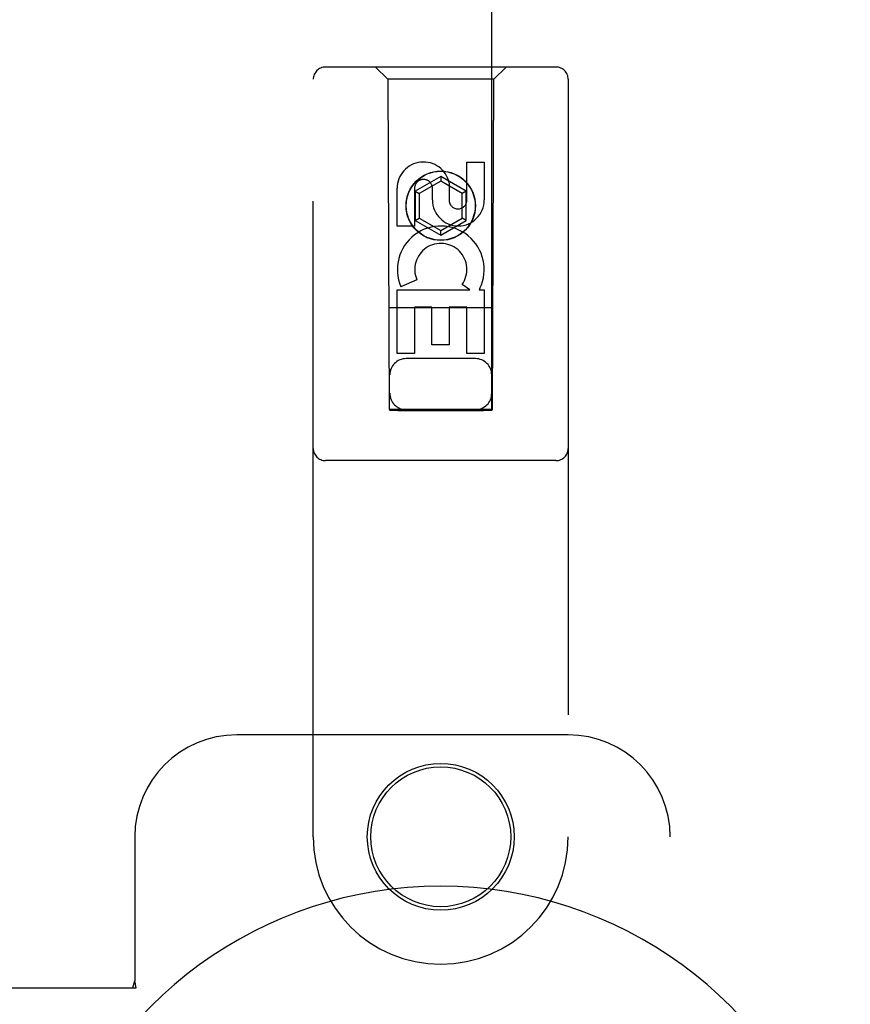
# Model space of a CAD drawing. Header units: inches. Extents: x 0 to 283, y 0 to 183.
# Tile 69 of 83: x 101.07 to 103.11, y 94.47 to 96.89. Entities that reach past the tile are written whole.
import ezdxf

# ---------------------------------------------------------------- set-up
doc = ezdxf.new("R2010")
doc.units = ezdxf.units.IN
doc.header["$LTSCALE"] = 15.583333
doc.header["$MEASUREMENT"] = 0
doc.linetypes.add('HIDDEN', pattern=[0.2, 0.1, -0.1])
doc.layers.add('RIGHTHAND_DOOR_ASSEMBLY', color=7, linetype='CONTINUOUS')

msp = doc.modelspace()

# ---------------------------------------------------------------- linework, layer by layer
at = {"layer": 'RIGHTHAND_DOOR_ASSEMBLY', "color": 8, "linetype": 'HIDDEN'}
for p, q in [((101.9794, 123.9288), (101.9794, 95.9271)), ((102.2294, 95.9271), (102.2294, 123.9288)), ((102.3869, 96.7688), (101.8219, 96.7688)), ((101.9744, 96.7388), (101.9444, 96.7688)), ((102.2344, 96.7388), (102.2644, 96.7688)), ((101.7919, 94.8813), (101.7919, 96.7388)), ((101.9744, 96.7388), (101.9779, 95.9288)), ((102.2344, 96.7388), (101.9744, 96.7388)), ((102.2309, 95.9288), (102.2344, 96.7388)), ((102.4169, 96.7388), (102.4169, 94.8813)), ((102.1686, 96.4429), (102.1686, 96.5353)), ((102.1686, 96.5353), (102.211, 96.5353)), ((102.211, 96.5353), (102.211, 96.4429)), ((102.1044, 96.5006), (102.0419, 96.4646)), ((102.1044, 96.4891), (102.0519, 96.4588)), ((102.1044, 96.5006), (102.1044, 96.4891)), ((102.1669, 96.4646), (102.1044, 96.5006)), ((102.1569, 96.4588), (102.1044, 96.4891)), ((102.125, 96.4853), (102.125, 96.439)), ((101.9978, 96.379), (101.9978, 96.4715)), ((102.0402, 96.4715), (102.0402, 96.379)), ((102.0419, 96.4646), (102.0419, 96.3924)), ((102.0419, 96.4646), (102.0519, 96.4588)), ((102.0519, 96.4588), (102.0519, 96.3982)), ((102.0841, 96.4429), (102.0841, 96.4714)), ((102.1669, 96.4646), (102.1569, 96.4588)), ((102.1569, 96.3982), (102.1569, 96.4588)), ((102.1669, 96.3924), (102.1669, 96.4646)), ((102.0419, 96.3924), (102.0519, 96.3982)), ((102.0419, 96.3924), (102.1044, 96.3563)), ((102.0519, 96.3982), (102.1044, 96.3679)), ((102.1044, 96.3679), (102.1569, 96.3982)), ((102.1044, 96.3563), (102.1669, 96.3924)), ((102.1669, 96.3924), (102.1569, 96.3982)), ((102.0402, 96.379), (101.9978, 96.379)), ((102.1044, 96.3563), (102.1044, 96.3679)), ((102.0459, 96.2472), (102.0068, 96.2302)), ((101.9978, 96.0666), (101.9978, 96.2228)), ((101.9978, 96.2228), (102.1754, 96.2228)), ((102.1754, 96.2228), (102.1568, 96.2358)), ((102.2005, 96.2263), (102.1987, 96.2228)), ((102.1987, 96.2228), (102.211, 96.2228)), ((102.211, 96.2228), (102.211, 96.0666)), ((102.232, 96.1788), (101.9768, 96.1788)), ((102.0402, 96.1802), (102.0402, 96.0666)), ((102.0826, 96.1802), (102.0402, 96.1802)), ((102.0826, 96.088), (102.0826, 96.1802)), ((102.1251, 96.1802), (102.1251, 96.088)), ((102.1686, 96.1802), (102.1251, 96.1802)), ((102.1686, 96.0666), (102.1686, 96.1802)), ((102.1251, 96.088), (102.0826, 96.088)), ((102.0402, 96.0666), (101.9978, 96.0666)), ((102.1894, 96.0538), (102.0194, 96.0538)), ((102.211, 96.0666), (102.1686, 96.0666)), ((101.9779, 95.9288), (102.2309, 95.9288)), ((101.9801, 95.93), (101.9813, 95.9301)), ((101.9813, 95.9301), (101.9853, 95.9301)), ((101.9866, 95.927), (101.9821, 95.927)), ((101.9853, 95.9301), (101.9977, 95.9301)), ((101.9994, 95.927), (101.9866, 95.927)), ((101.9977, 95.9301), (102.2094, 95.9301)), ((101.9994, 95.927), (102.2094, 95.927)), ((102.2094, 95.9301), (102.2223, 95.9301)), ((102.2223, 95.9301), (102.2267, 95.9301)), ((102.2275, 95.927), (102.2236, 95.927)), ((102.2287, 95.927), (102.2275, 95.927)), ((102.3869, 95.8038), (101.8219, 95.8038)), ((102.4169, 95.1313), (101.6044, 95.1313)), ((101.3544, 94.8813), (101.3544, 94.5281)), ((102.6669, 92.6313), (102.6669, 94.8813)), ((101.35, 94.5113), (101.3544, 94.5281)), ((101.3574, 94.5113), (101.3544, 94.5281)), ((101.0365, 94.5113), (101.3574, 94.5113))]:
    msp.add_line(p, q, dxfattribs=at)
for points in [[(101.9794, 95.93), (101.9795, 95.93), (101.9797, 95.93), (101.9801, 95.93)], [(101.9821, 95.927), (101.9806, 95.927), (101.9801, 95.927), (101.9797, 95.927), (101.9795, 95.927), (101.9794, 95.9271)], [(102.2236, 95.927), (102.2112, 95.927), (102.2094, 95.927)], [(102.2267, 95.9301), (102.2282, 95.9301), (102.2287, 95.93), (102.2291, 95.93), (102.2293, 95.93), (102.2294, 95.93)], [(102.2294, 95.9271), (102.2293, 95.927), (102.2291, 95.927), (102.2287, 95.927)]]:
    msp.add_lwpolyline(points, dxfattribs=at)
for centre, radius in [((102.1044, 96.4288), 0.085), ((102.1044, 96.4288), 0.0845), ((102.1044, 94.8813), 0.18), ((102.1044, 94.8813), 0.1715)]:
    msp.add_circle(centre, radius, dxfattribs=at)
for centre, radius, start, end in [((101.8219, 96.7388), 0.03, 90, 180), ((102.3869, 96.7388), 0.03, 0, 90), ((102.0621, 96.4716), 0.0644, 12.2995, 180.0775), ((102.0621, 96.4715), 0.0219, 359.9011, 180), ((102.1475, 96.4429), 0.0635, 180, 360), ((102.1466, 96.4429), 0.0219, 190.307, 360), ((102.1045, 96.2725), 0.1065, 334.2636, 203.4027), ((102.1045, 96.2725), 0.0639, 324.8895, 203.4026), ((102.0194, 96.0138), 0.04, 90, 180), ((102.1894, 96.0138), 0.04, 0, 90), ((102.0194, 95.9688), 0.04, 180, 270), ((102.1894, 95.9688), 0.04, 270, 360), ((101.8219, 95.8338), 0.03, 180, 270), ((102.3869, 95.8338), 0.03, 270, 360), ((101.6044, 94.8813), 0.25, 90, 180), ((102.4169, 94.8813), 0.25, 0, 90), ((102.1044, 94.8813), 0.3125, 180, 360)]:
    msp.add_arc(centre, radius, start, end, dxfattribs=at)
at = {"layer": 'RIGHTHAND_DOOR_ASSEMBLY', "color": 7, "linetype": 'Continuous'}
msp.add_arc((102.1044, 93.7563), 1.0039, 305.5066, 234.4934, dxfattribs=at)

doc.saveas('drawing.dxf')
